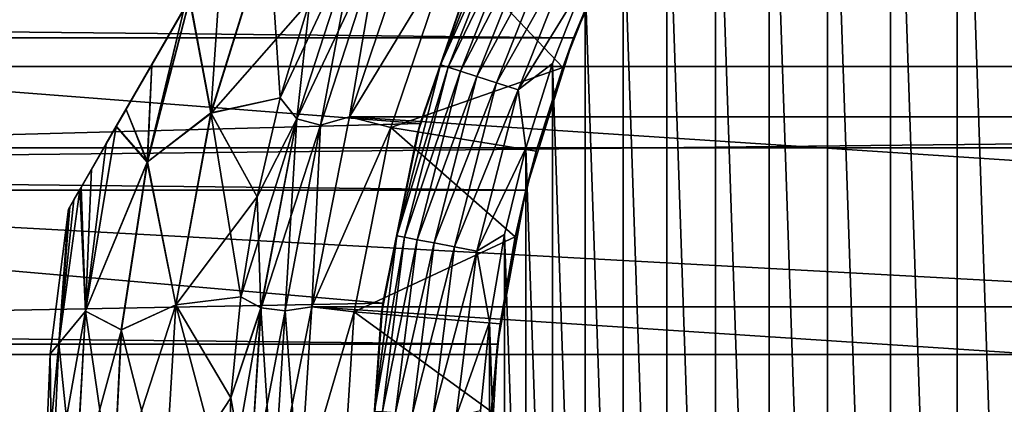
# Model space of a CAD drawing. Header units: millimetres. Extents: x -147 to 182, y -41 to 41.
# Tile 231 of 256: x 60.27 to 69.36, y 0.88 to 4.42. Entities that reach past the tile are written whole.
import ezdxf

# ---------------------------------------------------------------- set-up
doc = ezdxf.new("R2010")
doc.units = ezdxf.units.MM
doc.header["$LTSCALE"] = 51.403556
for name, color, linetype in [('131', 7, 'CONTINUOUS'), ('145', 7, 'CONTINUOUS'), ('2', 7, 'CONTINUOUS'), ('3', 7, 'CONTINUOUS'), ('325', 7, 'CONTINUOUS'), ('326', 7, 'CONTINUOUS'), ('327', 7, 'CONTINUOUS'), ('350', 7, 'CONTINUOUS'), ('356', 7, 'CONTINUOUS'), ('52', 7, 'CONTINUOUS'), ('53', 7, 'CONTINUOUS'), ('59', 7, 'CONTINUOUS'), ('60', 7, 'CONTINUOUS'), ('61', 7, 'CONTINUOUS'), ('62', 7, 'CONTINUOUS'), ('64', 7, 'CONTINUOUS'), ('69', 7, 'CONTINUOUS'), ('71', 7, 'CONTINUOUS')]:
    doc.layers.add(name, color=color, linetype=linetype)

msp = doc.modelspace()

# ---------------------------------------------------------------- linework, layer by layer
at = {"layer": '131', "color": 7, "linetype": 'CONTINUOUS'}
for points in [[(60.7257, 2.6782, -46.5), (60.5565, 1.3438, -46.5), (60.7257, 2.6782, -36.5), (60.7257, 2.6782, -46.5)], [(60.5565, 1.3438, -46.5), (60.5565, 1.3438, -36.5), (60.7257, 2.6782, -36.5), (60.5565, 1.3438, -46.5)], [(60.5, 0, -46.5), (60.5, 0, -36.5), (60.5565, 1.3438, -36.5), (60.5, 0, -46.5)], [(60.5565, 1.3438, -46.5), (60.5, 0, -46.5), (60.5565, 1.3438, -36.5), (60.5565, 1.3438, -46.5)]]:
    msp.add_3dface(points, dxfattribs=at)
at = {"layer": '145', "color": 7, "linetype": 'CONTINUOUS'}
for points in [[(65.3873, 4.2564, -22.6027), (66.0131, 5.6246, -22.3017), (65.5852, 4.7411, -26.5), (65.3873, 4.2564, -22.6027)], [(65.3873, 4.2564, -22.6027), (65.5852, 4.7411, -26.5), (65.2871, 3.985, -26.5), (65.3873, 4.2564, -22.6027)], [(64.9469, 2.8524, -22.8224), (65.3873, 4.2564, -22.6027), (65.0413, 3.2107, -26.5), (64.9469, 2.8524, -22.8224)], [(65.3873, 4.2564, -22.6027), (65.2871, 3.985, -26.5), (65.0413, 3.2107, -26.5), (65.3873, 4.2564, -22.6027)], [(64.9469, 2.8524, -22.8224), (65.0413, 3.2107, -26.5), (64.8489, 2.4211, -26.5), (64.9469, 2.8524, -22.8224)], [(64.6864, 1.4315, -22.9554), (64.9469, 2.8524, -22.8224), (64.7108, 1.6204, -26.5), (64.6864, 1.4315, -22.9554)], [(64.9469, 2.8524, -22.8224), (64.8489, 2.4211, -26.5), (64.7108, 1.6204, -26.5), (64.9469, 2.8524, -22.8224)], [(64.6864, 1.4315, -22.9554), (64.7108, 1.6204, -26.5), (64.6277, 0.8121, -26.5), (64.6864, 1.4315, -22.9554)], [(64.6, 0, -23), (64.6864, 1.4315, -22.9554), (64.6, 0, -26.5), (64.6, 0, -23)], [(64.6864, 1.4315, -22.9554), (64.6277, 0.8121, -26.5), (64.6, 0, -26.5), (64.6864, 1.4315, -22.9554)]]:
    msp.add_3dface(points, dxfattribs=at)
at = {"layer": '2', "color": 7, "linetype": 'CONTINUOUS'}
for points in [[(-112.7, 6.5965, 22.0338), (-112.7, 3.9939, 22.6506), (136.7, 6.5965, 22.0338), (-112.7, 6.5965, 22.0338)], [(136.7, 6.5965, 22.0338), (-112.7, 3.9939, 22.6506), (136.7, 3.9939, 22.6506), (136.7, 6.5965, 22.0338)], [(-112.7, 3.9939, 22.6506), (-112.7, 1.3373, 22.9611), (136.7, 3.9939, 22.6506), (-112.7, 3.9939, 22.6506)], [(136.7, 3.9939, 22.6506), (-112.7, 1.3373, 22.9611), (136.7, 1.3373, 22.9611), (136.7, 3.9939, 22.6506)], [(-112.7, 1.3373, 22.9611), (-112.7, -1.3373, 22.9611), (136.7, 1.3373, 22.9611), (-112.7, 1.3373, 22.9611)], [(136.7, 1.3373, 22.9611), (-112.7, -1.3373, 22.9611), (136.7, -1.3373, 22.9611), (136.7, 1.3373, 22.9611)]]:
    msp.add_3dface(points, dxfattribs=at)
at = {"layer": '3', "color": 7, "linetype": 'CONTINUOUS'}
for points in [[(66.0131, 5.6246, -22.3017), (65.3873, 4.2564, -22.6027), (-66.0123, 5.623, -22.3021), (66.0131, 5.6246, -22.3017)], [(-66.0123, 5.623, -22.3021), (65.3873, 4.2564, -22.6027), (-65.3866, 4.2546, -22.6031), (-66.0123, 5.623, -22.3021)], [(65.3873, 4.2564, -22.6027), (64.9469, 2.8524, -22.8224), (-65.3866, 4.2546, -22.6031), (65.3873, 4.2564, -22.6027)], [(-65.3866, 4.2546, -22.6031), (64.9469, 2.8524, -22.8224), (-64.9464, 2.8504, -22.8227), (-65.3866, 4.2546, -22.6031)], [(64.9469, 2.8524, -22.8224), (64.6864, 1.4315, -22.9554), (-64.9464, 2.8504, -22.8227), (64.9469, 2.8524, -22.8224)], [(-64.9464, 2.8504, -22.8227), (64.6864, 1.4315, -22.9554), (-64.6861, 1.429, -22.9556), (-64.9464, 2.8504, -22.8227)], [(64.6864, 1.4315, -22.9554), (64.6, 0, -23), (-64.6861, 1.429, -22.9556), (64.6864, 1.4315, -22.9554)], [(-64.6861, 1.429, -22.9556), (64.6, 0, -23), (-64.6, 0, -23), (-64.6861, 1.429, -22.9556)]]:
    msp.add_3dface(points, dxfattribs=at)
at = {"layer": '325', "color": 7, "linetype": 'CONTINUOUS'}
for points in [[(68.9297, 9.3108, -51.1), (69.5829, -9.8058, -51.1), (69.5829, 9.8058, -51.1), (68.9297, 9.3108, -51.1)], [(68.3118, 8.7723, -51.1), (68.9297, -9.3108, -51.1), (68.9297, 9.3108, -51.1), (68.3118, 8.7723, -51.1)], [(68.9297, -9.3108, -51.1), (69.5829, -9.8058, -51.1), (68.9297, 9.3108, -51.1), (68.9297, -9.3108, -51.1)], [(67.732, 8.1928, -51.1), (68.3117, -8.7723, -51.1), (68.3118, 8.7723, -51.1), (67.732, 8.1928, -51.1)], [(68.3117, -8.7723, -51.1), (68.9297, -9.3108, -51.1), (68.3118, 8.7723, -51.1), (68.3117, -8.7723, -51.1)], [(67.1932, 7.5752, -51.1), (67.732, -8.1928, -51.1), (67.732, 8.1928, -51.1), (67.1932, 7.5752, -51.1)], [(67.732, -8.1928, -51.1), (68.3117, -8.7723, -51.1), (67.732, 8.1928, -51.1), (67.732, -8.1928, -51.1)], [(66.6978, 6.9222, -51.1), (67.1932, -7.5752, -51.1), (67.1932, 7.5752, -51.1), (66.6978, 6.9222, -51.1)], [(67.1932, -7.5752, -51.1), (67.732, -8.1928, -51.1), (67.1932, 7.5752, -51.1), (67.1932, -7.5752, -51.1)], [(66.2481, 6.2369, -51.1), (66.6978, -6.9222, -51.1), (66.6978, 6.9222, -51.1), (66.2481, 6.2369, -51.1)], [(66.6978, -6.9222, -51.1), (67.1932, -7.5752, -51.1), (66.6978, 6.9222, -51.1), (66.6978, -6.9222, -51.1)], [(65.8463, 5.5225, -51.1), (66.2481, -6.2368, -51.1), (66.2481, 6.2369, -51.1), (65.8463, 5.5225, -51.1)], [(66.2481, -6.2368, -51.1), (66.6978, -6.9222, -51.1), (66.2481, 6.2369, -51.1), (66.2481, -6.2368, -51.1)], [(65.4941, 4.7823, -51.1), (65.8463, -5.5225, -51.1), (65.8463, 5.5225, -51.1), (65.4941, 4.7823, -51.1)], [(65.8463, -5.5225, -51.1), (66.2481, -6.2368, -51.1), (65.8463, 5.5225, -51.1), (65.8463, -5.5225, -51.1)], [(65.1933, 4.0198, -51.1), (65.4941, -4.7823, -51.1), (65.4941, 4.7823, -51.1), (65.1933, 4.0198, -51.1)], [(65.4941, -4.7823, -51.1), (65.8463, -5.5225, -51.1), (65.4941, 4.7823, -51.1), (65.4941, -4.7823, -51.1)], [(64.9453, 3.2386, -51.1), (65.1933, -4.0198, -51.1), (65.1933, 4.0198, -51.1), (64.9453, 3.2386, -51.1)], [(65.1933, -4.0198, -51.1), (65.4941, -4.7823, -51.1), (65.1933, 4.0198, -51.1), (65.1933, -4.0198, -51.1)], [(64.7512, 2.4423, -51.1), (64.9453, -3.2386, -51.1), (64.9453, 3.2386, -51.1), (64.7512, 2.4423, -51.1)], [(64.9453, -3.2386, -51.1), (65.1933, -4.0198, -51.1), (64.9453, 3.2386, -51.1), (64.9453, -3.2386, -51.1)], [(64.6118, 1.6345, -51.1), (64.7512, -2.4423, -51.1), (64.7512, 2.4423, -51.1), (64.6118, 1.6345, -51.1)], [(64.7512, -2.4423, -51.1), (64.9453, -3.2386, -51.1), (64.7512, 2.4423, -51.1), (64.7512, -2.4423, -51.1)], [(64.528, 0.8192, -51.1), (64.6118, -1.6345, -51.1), (64.6118, 1.6345, -51.1), (64.528, 0.8192, -51.1)], [(64.6118, -1.6345, -51.1), (64.7512, -2.4423, -51.1), (64.6118, 1.6345, -51.1), (64.6118, -1.6345, -51.1)]]:
    msp.add_3dface(points, dxfattribs=at)
at = {"layer": '326', "color": 7, "linetype": 'CONTINUOUS'}
for points in [[(47.2014, 6.449, -81.1), (106.3241, 3.2436, -81.1), (46.6759, 3.2436, -81.1), (47.2014, 6.449, -81.1)], [(105.7986, 6.449, -81.1), (106.3241, 3.2436, -81.1), (47.2014, 6.449, -81.1), (105.7986, 6.449, -81.1)], [(106.5, 0, -81.1), (46.5, 0, -81.1), (46.6759, 3.2436, -81.1), (106.5, 0, -81.1)], [(106.3241, 3.2436, -81.1), (106.5, 0, -81.1), (46.6759, 3.2436, -81.1), (106.3241, 3.2436, -81.1)]]:
    msp.add_3dface(points, dxfattribs=at)
at = {"layer": '327', "color": 7, "linetype": 'CONTINUOUS'}
for points in [[(64.7599, 5.5245, -51.8775), (64.4896, 4.9749, -52.1), (64.1601, 4.0095, -51.8775), (64.7599, 5.5245, -51.8775)], [(64.7599, 5.5245, -51.8775), (64.1601, 4.0095, -51.8775), (64.8269, 5.4929, -51.6659), (64.7599, 5.5245, -51.8775)], [(64.8269, 5.4929, -51.6659), (64.1601, 4.0095, -51.8775), (64.2305, 3.9866, -51.6659), (64.8269, 5.4929, -51.6659)], [(64.8269, 5.4929, -51.6659), (64.2305, 3.9866, -51.6659), (64.9349, 5.4421, -51.4762), (64.8269, 5.4929, -51.6659)], [(64.9349, 5.4421, -51.4762), (64.2305, 3.9866, -51.6659), (64.344, 3.9497, -51.4762), (64.9349, 5.4421, -51.4762)], [(64.9349, 5.4421, -51.4762), (64.344, 3.9497, -51.4762), (65.0784, 5.3746, -51.3177), (64.9349, 5.4421, -51.4762)], [(65.0784, 5.3746, -51.3177), (64.344, 3.9497, -51.4762), (64.4948, 3.9007, -51.3177), (65.0784, 5.3746, -51.3177)], [(65.0784, 5.3746, -51.3177), (64.4948, 3.9007, -51.3177), (65.2502, 5.2937, -51.1986), (65.0784, 5.3746, -51.3177)], [(65.2502, 5.2937, -51.1986), (64.4948, 3.9007, -51.3177), (64.6754, 3.842, -51.1986), (65.2502, 5.2937, -51.1986)], [(65.2502, 5.2937, -51.1986), (64.6754, 3.842, -51.1986), (65.4417, 5.2036, -51.1248), (65.2502, 5.2937, -51.1986)], [(65.4417, 5.2036, -51.1248), (64.6754, 3.842, -51.1986), (64.8767, 3.7766, -51.1248), (65.4417, 5.2036, -51.1248)], [(65.4941, 4.7823, -51.1), (65.4417, 5.2036, -51.1248), (64.8767, 3.7766, -51.1248), (65.4941, 4.7823, -51.1)], [(64.4896, 4.9749, -52.1), (63.943, 3.3646, -52.1), (64.1601, 4.0095, -51.8775), (64.4896, 4.9749, -52.1)], [(65.1933, 4.0198, -51.1), (65.4941, 4.7823, -51.1), (64.8767, 3.7766, -51.1248), (65.1933, 4.0198, -51.1)], [(64.1601, 4.0095, -51.8775), (63.943, 3.3646, -52.1), (63.7549, 2.4313, -51.8775), (64.1601, 4.0095, -51.8775)], [(64.1601, 4.0095, -51.8775), (63.7549, 2.4313, -51.8775), (64.2305, 3.9866, -51.6659), (64.1601, 4.0095, -51.8775)], [(64.9453, 3.2386, -51.1), (65.1933, 4.0198, -51.1), (64.8767, 3.7766, -51.1248), (64.9453, 3.2386, -51.1)], [(64.2305, 3.9866, -51.6659), (63.7549, 2.4313, -51.8775), (63.8276, 2.4174, -51.6659), (64.2305, 3.9866, -51.6659)], [(64.2305, 3.9866, -51.6659), (63.8276, 2.4174, -51.6659), (64.344, 3.9497, -51.4762), (64.2305, 3.9866, -51.6659)], [(64.344, 3.9497, -51.4762), (63.8276, 2.4174, -51.6659), (63.9448, 2.395, -51.4762), (64.344, 3.9497, -51.4762)], [(64.344, 3.9497, -51.4762), (63.9448, 2.395, -51.4762), (64.4948, 3.9007, -51.3177), (64.344, 3.9497, -51.4762)], [(64.4948, 3.9007, -51.3177), (63.9448, 2.395, -51.4762), (64.1006, 2.3653, -51.3177), (64.4948, 3.9007, -51.3177)], [(64.4948, 3.9007, -51.3177), (64.1006, 2.3653, -51.3177), (64.6754, 3.842, -51.1986), (64.4948, 3.9007, -51.3177)], [(64.6754, 3.842, -51.1986), (64.1006, 2.3653, -51.3177), (64.2871, 2.3297, -51.1986), (64.6754, 3.842, -51.1986)], [(64.6754, 3.842, -51.1986), (64.2871, 2.3297, -51.1986), (64.8767, 3.7766, -51.1248), (64.6754, 3.842, -51.1986)], [(64.8767, 3.7766, -51.1248), (64.2871, 2.3297, -51.1986), (64.495, 2.2901, -51.1248), (64.8767, 3.7766, -51.1248)], [(64.9453, 3.2386, -51.1), (64.8767, 3.7766, -51.1248), (64.495, 2.2901, -51.1248), (64.9453, 3.2386, -51.1)], [(63.943, 3.3646, -52.1), (63.6112, 1.6968, -52.1), (63.7549, 2.4313, -51.8775), (63.943, 3.3646, -52.1)], [(64.7512, 2.4423, -51.1), (64.9453, 3.2386, -51.1), (64.495, 2.2901, -51.1248), (64.7512, 2.4423, -51.1)], [(63.7549, 2.4313, -51.8775), (63.6112, 1.6968, -52.1), (63.5507, 0.8147, -51.8775), (63.7549, 2.4313, -51.8775)], [(63.7549, 2.4313, -51.8775), (63.5507, 0.8147, -51.8775), (63.8276, 2.4174, -51.6659), (63.7549, 2.4313, -51.8775)], [(63.8276, 2.4174, -51.6659), (63.5507, 0.8147, -51.8775), (63.6246, 0.8101, -51.6659), (63.8276, 2.4174, -51.6659)], [(63.8276, 2.4174, -51.6659), (63.6246, 0.8101, -51.6659), (63.9448, 2.395, -51.4762), (63.8276, 2.4174, -51.6659)], [(63.9448, 2.395, -51.4762), (63.6246, 0.8101, -51.6659), (63.7437, 0.8026, -51.4762), (63.9448, 2.395, -51.4762)], [(63.9448, 2.395, -51.4762), (63.7437, 0.8026, -51.4762), (64.1006, 2.3653, -51.3177), (63.9448, 2.395, -51.4762)], [(64.1006, 2.3653, -51.3177), (63.7437, 0.8026, -51.4762), (63.9019, 0.7926, -51.3177), (64.1006, 2.3653, -51.3177)], [(64.1006, 2.3653, -51.3177), (63.9019, 0.7926, -51.3177), (64.2871, 2.3297, -51.1986), (64.1006, 2.3653, -51.3177)], [(64.6118, 1.6345, -51.1), (64.7512, 2.4423, -51.1), (64.495, 2.2901, -51.1248), (64.6118, 1.6345, -51.1)], [(64.2871, 2.3297, -51.1986), (63.9019, 0.7926, -51.3177), (64.0915, 0.7807, -51.1986), (64.2871, 2.3297, -51.1986)], [(64.2871, 2.3297, -51.1986), (64.0915, 0.7807, -51.1986), (64.495, 2.2901, -51.1248), (64.2871, 2.3297, -51.1986)], [(64.495, 2.2901, -51.1248), (64.0915, 0.7807, -51.1986), (64.3027, 0.7674, -51.1248), (64.495, 2.2901, -51.1248)], [(64.6118, 1.6345, -51.1), (64.495, 2.2901, -51.1248), (64.3027, 0.7674, -51.1248), (64.6118, 1.6345, -51.1)], [(63.6112, 1.6968, -52.1), (63.5, 0, -52.1), (63.5507, 0.8147, -51.8775), (63.6112, 1.6968, -52.1)], [(64.528, 0.8192, -51.1), (64.6118, 1.6345, -51.1), (64.3027, 0.7674, -51.1248), (64.528, 0.8192, -51.1)]]:
    msp.add_3dface(points, dxfattribs=at)
at = {"layer": '350', "color": 7, "linetype": 'CONTINUOUS'}
for points in [[(64.5261, 5.0622, -70.1), (49.3865, 4.5942, -70.1), (63.9706, 3.4662, -70.1), (64.5261, 5.0622, -70.1)], [(49.3865, 4.5942, -70.1), (49.1716, 3.0672, -70.1), (63.9706, 3.4662, -70.1), (49.3865, 4.5942, -70.1)], [(63.9706, 3.4662, -70.1), (49.1716, 3.0672, -70.1), (63.6268, 1.8116, -70.1), (63.9706, 3.4662, -70.1)], [(49.1716, 3.0672, -70.1), (49.0428, 1.5336, -70.1), (63.6268, 1.8116, -70.1), (49.1716, 3.0672, -70.1)], [(63.6268, 1.8116, -70.1), (49.0428, 1.5336, -70.1), (63.5006, 0.1263, -70.1), (63.6268, 1.8116, -70.1)], [(49.0428, 1.5336, -70.1), (49, 0, -70.1), (63.5006, 0.1263, -70.1), (49.0428, 1.5336, -70.1)]]:
    msp.add_3dface(points, dxfattribs=at)
at = {"layer": '356', "color": 7, "linetype": 'CONTINUOUS'}
for points in [[(64.4896, 4.9749, -52.1), (64.5261, 5.0622, -70.1), (63.9706, 3.4662, -70.1), (64.4896, 4.9749, -52.1)], [(63.943, 3.3646, -52.1), (64.4896, 4.9749, -52.1), (63.9706, 3.4662, -70.1), (63.943, 3.3646, -52.1)], [(63.943, 3.3646, -52.1), (63.9706, 3.4662, -70.1), (63.6268, 1.8116, -70.1), (63.943, 3.3646, -52.1)], [(63.6112, 1.6968, -52.1), (63.943, 3.3646, -52.1), (63.6268, 1.8116, -70.1), (63.6112, 1.6968, -52.1)], [(63.6112, 1.6968, -52.1), (63.6268, 1.8116, -70.1), (63.5006, 0.1263, -70.1), (63.6112, 1.6968, -52.1)], [(63.5, 0, -52.1), (63.6112, 1.6968, -52.1), (63.5006, 0.1263, -70.1), (63.5, 0, -52.1)]]:
    msp.add_3dface(points, dxfattribs=at)
at = {"layer": '52', "color": 7, "linetype": 'CONTINUOUS'}
for points in [[(63.8916, 5.2187, -50.5), (89.6817, 3.5282, -50.5), (63.3183, 3.5282, -50.5), (63.8916, 5.2187, -50.5)], [(89.1084, 5.2187, -50.5), (89.6817, 3.5282, -50.5), (63.8916, 5.2187, -50.5), (89.1084, 5.2187, -50.5)], [(63.3183, 3.5282, -50.5), (90.0296, 1.7767, -50.5), (62.9704, 1.7767, -50.5), (63.3183, 3.5282, -50.5)], [(89.6817, 3.5282, -50.5), (90.0296, 1.7767, -50.5), (63.3183, 3.5282, -50.5), (89.6817, 3.5282, -50.5)], [(90.1458, 0, -50.5), (62.8542, 0, -50.5), (62.9704, 1.7767, -50.5), (90.1458, 0, -50.5)], [(90.0296, 1.7767, -50.5), (90.1458, 0, -50.5), (62.9704, 1.7767, -50.5), (90.0296, 1.7767, -50.5)]]:
    msp.add_3dface(points, dxfattribs=at)
at = {"layer": '53', "color": 7, "linetype": 'CONTINUOUS'}
for points in [[(63.8916, 5.2187, -32.5), (63.3183, 3.5282, -32.5), (64.2586, 5.0706, -32.5), (63.8916, 5.2187, -32.5)], [(64.2586, 5.0706, -32.5), (63.3183, 3.5282, -32.5), (63.7015, 3.4293, -32.5), (64.2586, 5.0706, -32.5)], [(63.3183, 3.5282, -32.5), (62.9704, 1.7767, -32.5), (63.7015, 3.4293, -32.5), (63.3183, 3.5282, -32.5)], [(63.7015, 3.4293, -32.5), (62.9704, 1.7767, -32.5), (63.3634, 1.7295, -32.5), (63.7015, 3.4293, -32.5)], [(62.9704, 1.7767, -32.5), (62.8542, 0, -32.5), (63.3634, 1.7295, -32.5), (62.9704, 1.7767, -32.5)], [(62.8542, 0, -32.5), (63.25, 0, -32.5), (63.3634, 1.7295, -32.5), (62.8542, 0, -32.5)]]:
    msp.add_3dface(points, dxfattribs=at)
at = {"layer": '59', "color": 7, "linetype": 'CONTINUOUS'}
for points in [[(62.04, 3.5641, -49.6379), (62.1457, 5.1377, -49.1403), (62.5751, 5.281, -49.6379), (62.04, 3.5641, -49.6379)], [(62.04, 3.5641, -49.6379), (62.5751, 5.281, -49.6379), (62.6803, 3.703, -50.25), (62.04, 3.5641, -49.6379)], [(62.6803, 3.703, -50.25), (62.5751, 5.281, -49.6379), (62.9521, 4.5989, -50.25), (62.6803, 3.703, -50.25)], [(61.8436, 4.6144, -48.9375), (62.1457, 5.1377, -49.1403), (62.04, 3.5641, -49.6379), (61.8436, 4.6144, -48.9375)], [(61.8436, 4.6144, -48.9375), (61.4509, 3.1092, -48.9351), (61.789, 4.5198, -48.8939), (61.8436, 4.6144, -48.9375)], [(61.4509, 3.1092, -48.9351), (61.8436, 4.6144, -48.9375), (62.04, 3.5641, -49.6379), (61.4509, 3.1092, -48.9351)], [(61.789, 4.5198, -48.8939), (61.4509, 3.1092, -48.9351), (61.4929, 4.0069, -48.6103), (61.789, 4.5198, -48.8939)], [(61.4509, 3.1092, -48.9351), (61.2562, 3.597, -48.3061), (61.4929, 4.0069, -48.6103), (61.4509, 3.1092, -48.9351)], [(62.4677, 2.7912, -50.25), (62.04, 3.5641, -49.6379), (62.6803, 3.703, -50.25), (62.4677, 2.7912, -50.25)], [(61.165, 3.439, -48.1615), (61.2562, 3.597, -48.3061), (61.4509, 3.1092, -48.9351), (61.165, 3.439, -48.1615)], [(61.7159, 1.7951, -49.6379), (61.4509, 3.1092, -48.9351), (62.04, 3.5641, -49.6379), (61.7159, 1.7951, -49.6379)], [(61.7159, 1.7951, -49.6379), (62.04, 3.5641, -49.6379), (62.3152, 1.8675, -50.25), (61.7159, 1.7951, -49.6379)], [(62.3152, 1.8675, -50.25), (62.04, 3.5641, -49.6379), (62.4677, 2.7912, -50.25), (62.3152, 1.8675, -50.25)], [(61.165, 3.439, -48.1615), (60.8806, 1.7363, -48.1622), (61.0741, 3.2815, -47.9955), (61.165, 3.439, -48.1615)], [(60.8806, 1.7363, -48.1622), (61.165, 3.439, -48.1615), (61.4509, 3.1092, -48.9351), (60.8806, 1.7363, -48.1622)], [(61.0741, 3.2815, -47.9955), (60.8806, 1.7363, -48.1622), (60.9383, 3.0464, -47.687), (61.0741, 3.2815, -47.9955)], [(61.2127, 1.5627, -48.9351), (60.8806, 1.7363, -48.1622), (61.4509, 3.1092, -48.9351), (61.2127, 1.5627, -48.9351)], [(61.2127, 1.5627, -48.9351), (61.4509, 3.1092, -48.9351), (61.7159, 1.7951, -49.6379), (61.2127, 1.5627, -48.9351)], [(60.8806, 1.7363, -48.1622), (60.8409, 2.8776, -47.3835), (60.9383, 3.0464, -47.687), (60.8806, 1.7363, -48.1622)], [(60.8298, 2.8584, -47.3411), (60.6363, 1.4368, -47.3415), (60.7755, 2.7644, -47.0851), (60.8298, 2.8584, -47.3411)], [(60.6363, 1.4368, -47.3415), (60.8298, 2.8584, -47.3411), (60.8806, 1.7363, -48.1622), (60.6363, 1.4368, -47.3415)], [(60.8298, 2.8584, -47.3411), (60.8409, 2.8776, -47.3835), (60.8806, 1.7363, -48.1622), (60.8298, 2.8584, -47.3411)], [(60.7755, 2.7644, -47.0851), (60.6363, 1.4368, -47.3415), (60.738, 2.6994, -46.7916), (60.7755, 2.7644, -47.0851)], [(60.5565, 1.3438, -46.5), (60.7257, 2.6782, -46.5), (60.6363, 1.4368, -47.3415), (60.5565, 1.3438, -46.5)], [(60.6363, 1.4368, -47.3415), (60.7257, 2.6782, -46.5), (60.738, 2.6994, -46.7916), (60.6363, 1.4368, -47.3415)], [(62.2234, 0.9357, -50.25), (61.7159, 1.7951, -49.6379), (62.3152, 1.8675, -50.25), (62.2234, 0.9357, -50.25)], [(60.7844, 0, -48.1622), (60.6363, 1.4368, -47.3415), (60.8806, 1.7363, -48.1622), (60.7844, 0, -48.1622)], [(61.133, 0, -48.9351), (60.7844, 0, -48.1622), (60.8806, 1.7363, -48.1622), (61.133, 0, -48.9351)], [(61.133, 0, -48.9351), (60.8806, 1.7363, -48.1622), (61.2127, 1.5627, -48.9351), (61.133, 0, -48.9351)], [(61.6073, 0, -49.6379), (61.2127, 1.5627, -48.9351), (61.7159, 1.7951, -49.6379), (61.6073, 0, -49.6379)], [(62.1928, 0, -50.25), (61.6073, 0, -49.6379), (61.7159, 1.7951, -49.6379), (62.1928, 0, -50.25)], [(62.1928, 0, -50.25), (61.7159, 1.7951, -49.6379), (62.2234, 0.9357, -50.25), (62.1928, 0, -50.25)], [(61.6073, 0, -49.6379), (61.133, 0, -48.9351), (61.2127, 1.5627, -48.9351), (61.6073, 0, -49.6379)], [(60.5713, 0, -47.3415), (60.5565, 1.3438, -46.5), (60.6363, 1.4368, -47.3415), (60.5713, 0, -47.3415)], [(60.7844, 0, -48.1622), (60.5713, 0, -47.3415), (60.6363, 1.4368, -47.3415), (60.7844, 0, -48.1622)], [(60.5713, 0, -47.3415), (60.5, 0, -46.5), (60.5565, 1.3438, -46.5), (60.5713, 0, -47.3415)]]:
    msp.add_3dface(points, dxfattribs=at)
at = {"layer": '60', "color": 7, "linetype": 'CONTINUOUS'}
for points in [[(62.8339, 3.5089, -50.386), (62.9521, 4.5989, -50.25), (63.3814, 5.194, -50.386), (62.8339, 3.5089, -50.386)], [(62.8339, 3.5089, -50.386), (63.3814, 5.194, -50.386), (63.0519, 3.4529, -50.4711), (62.8339, 3.5089, -50.386)], [(63.0519, 3.4529, -50.4711), (63.3814, 5.194, -50.386), (63.5907, 5.1112, -50.4711), (63.0519, 3.4529, -50.4711)], [(63.8916, 5.2187, -50.5), (63.3183, 3.5282, -50.5), (63.5907, 5.1112, -50.4711), (63.8916, 5.2187, -50.5)], [(63.3183, 3.5282, -50.5), (63.0519, 3.4529, -50.4711), (63.5907, 5.1112, -50.4711), (63.3183, 3.5282, -50.5)], [(62.6803, 3.703, -50.25), (62.9521, 4.5989, -50.25), (62.8339, 3.5089, -50.386), (62.6803, 3.703, -50.25)], [(62.4677, 2.7912, -50.25), (62.6803, 3.703, -50.25), (62.8339, 3.5089, -50.386), (62.4677, 2.7912, -50.25)], [(62.5019, 1.7684, -50.386), (62.4677, 2.7912, -50.25), (62.8339, 3.5089, -50.386), (62.5019, 1.7684, -50.386)], [(62.5019, 1.7684, -50.386), (62.8339, 3.5089, -50.386), (62.7251, 1.7402, -50.4711), (62.5019, 1.7684, -50.386)], [(62.7251, 1.7402, -50.4711), (62.8339, 3.5089, -50.386), (63.0519, 3.4529, -50.4711), (62.7251, 1.7402, -50.4711)], [(63.3183, 3.5282, -50.5), (62.9704, 1.7767, -50.5), (63.0519, 3.4529, -50.4711), (63.3183, 3.5282, -50.5)], [(62.9704, 1.7767, -50.5), (62.7251, 1.7402, -50.4711), (63.0519, 3.4529, -50.4711), (62.9704, 1.7767, -50.5)], [(62.3152, 1.8675, -50.25), (62.4677, 2.7912, -50.25), (62.5019, 1.7684, -50.386), (62.3152, 1.8675, -50.25)], [(62.2234, 0.9357, -50.25), (62.3152, 1.8675, -50.25), (62.5019, 1.7684, -50.386), (62.2234, 0.9357, -50.25)], [(62.3906, 0, -50.386), (62.2234, 0.9357, -50.25), (62.5019, 1.7684, -50.386), (62.3906, 0, -50.386)], [(62.6157, 0, -50.4711), (62.3906, 0, -50.386), (62.5019, 1.7684, -50.386), (62.6157, 0, -50.4711)], [(62.6157, 0, -50.4711), (62.5019, 1.7684, -50.386), (62.7251, 1.7402, -50.4711), (62.6157, 0, -50.4711)], [(62.8542, 0, -50.5), (62.6157, 0, -50.4711), (62.7251, 1.7402, -50.4711), (62.8542, 0, -50.5)], [(62.9704, 1.7767, -50.5), (62.8542, 0, -50.5), (62.7251, 1.7402, -50.4711), (62.9704, 1.7767, -50.5)], [(62.3906, 0, -50.386), (62.1928, 0, -50.25), (62.2234, 0.9357, -50.25), (62.3906, 0, -50.386)]]:
    msp.add_3dface(points, dxfattribs=at)
at = {"layer": '61', "color": 7, "linetype": 'CONTINUOUS'}
for points in [[(62.8341, 3.5088, -32.6138), (63.3816, 5.1939, -32.6138), (62.6803, 3.703, -32.75), (62.8341, 3.5088, -32.6138)], [(62.6803, 3.703, -32.75), (63.3816, 5.1939, -32.6138), (62.9521, 4.5989, -32.75), (62.6803, 3.703, -32.75)], [(62.8341, 3.5088, -32.6138), (63.5909, 5.1111, -32.5288), (63.3816, 5.1939, -32.6138), (62.8341, 3.5088, -32.6138)], [(63.3183, 3.5282, -32.5), (63.8916, 5.2187, -32.5), (63.5909, 5.1111, -32.5288), (63.3183, 3.5282, -32.5)], [(63.0521, 3.4528, -32.5288), (63.5909, 5.1111, -32.5288), (62.8341, 3.5088, -32.6138), (63.0521, 3.4528, -32.5288)], [(63.0521, 3.4528, -32.5288), (63.3183, 3.5282, -32.5), (63.5909, 5.1111, -32.5288), (63.0521, 3.4528, -32.5288)], [(62.4677, 2.7912, -32.75), (62.8341, 3.5088, -32.6138), (62.6803, 3.703, -32.75), (62.4677, 2.7912, -32.75)], [(62.5021, 1.7683, -32.6138), (62.8341, 3.5088, -32.6138), (62.3152, 1.8675, -32.75), (62.5021, 1.7683, -32.6138)], [(62.3152, 1.8675, -32.75), (62.8341, 3.5088, -32.6138), (62.4677, 2.7912, -32.75), (62.3152, 1.8675, -32.75)], [(62.5021, 1.7683, -32.6138), (63.0521, 3.4528, -32.5288), (62.8341, 3.5088, -32.6138), (62.5021, 1.7683, -32.6138)], [(62.9704, 1.7767, -32.5), (63.3183, 3.5282, -32.5), (63.0521, 3.4528, -32.5288), (62.9704, 1.7767, -32.5)], [(62.7254, 1.7401, -32.5288), (63.0521, 3.4528, -32.5288), (62.5021, 1.7683, -32.6138), (62.7254, 1.7401, -32.5288)], [(62.7254, 1.7401, -32.5288), (62.9704, 1.7767, -32.5), (63.0521, 3.4528, -32.5288), (62.7254, 1.7401, -32.5288)], [(62.2234, 0.9357, -32.75), (62.5021, 1.7683, -32.6138), (62.3152, 1.8675, -32.75), (62.2234, 0.9357, -32.75)], [(62.1928, 0, -32.75), (62.3909, 0, -32.6138), (62.5021, 1.7683, -32.6138), (62.1928, 0, -32.75)], [(62.1928, 0, -32.75), (62.5021, 1.7683, -32.6138), (62.2234, 0.9357, -32.75), (62.1928, 0, -32.75)], [(62.3909, 0, -32.6138), (62.7254, 1.7401, -32.5288), (62.5021, 1.7683, -32.6138), (62.3909, 0, -32.6138)], [(62.3909, 0, -32.6138), (62.6159, 0, -32.5288), (62.7254, 1.7401, -32.5288), (62.3909, 0, -32.6138)], [(62.8542, 0, -32.5), (62.9704, 1.7767, -32.5), (62.6159, 0, -32.5288), (62.8542, 0, -32.5)], [(62.6159, 0, -32.5288), (62.9704, 1.7767, -32.5), (62.7254, 1.7401, -32.5288), (62.6159, 0, -32.5288)]]:
    msp.add_3dface(points, dxfattribs=at)
at = {"layer": '62', "color": 7, "linetype": 'CONTINUOUS'}
for points in [[(62.0416, 3.5637, -33.3601), (62.5765, 5.2805, -33.3601), (61.8466, 4.6196, -34.0602), (62.0416, 3.5637, -33.3601)], [(62.9521, 4.5989, -32.75), (62.5765, 5.2805, -33.3601), (62.0416, 3.5637, -33.3601), (62.9521, 4.5989, -32.75)], [(61.4529, 3.113, -34.0627), (62.0416, 3.5637, -33.3601), (61.8466, 4.6196, -34.0602), (61.4529, 3.113, -34.0627)], [(61.4529, 3.113, -34.0627), (61.8466, 4.6196, -34.0602), (61.789, 4.5198, -34.1061), (61.4529, 3.113, -34.0627)], [(62.6803, 3.703, -32.75), (62.9521, 4.5989, -32.75), (62.0416, 3.5637, -33.3601), (62.6803, 3.703, -32.75)], [(61.4529, 3.113, -34.0627), (61.789, 4.5198, -34.1061), (61.4929, 4.0069, -34.3897), (61.4529, 3.113, -34.0627)], [(61.2562, 3.597, -34.6939), (61.4529, 3.113, -34.0627), (61.4929, 4.0069, -34.3897), (61.2562, 3.597, -34.6939)], [(62.4677, 2.7912, -32.75), (62.6803, 3.703, -32.75), (62.0416, 3.5637, -33.3601), (62.4677, 2.7912, -32.75)], [(61.1664, 3.4415, -34.8361), (61.4529, 3.113, -34.0627), (61.2562, 3.597, -34.6939), (61.1664, 3.4415, -34.8361)], [(61.7174, 1.7949, -33.3601), (62.0416, 3.5637, -33.3601), (61.4529, 3.113, -34.0627), (61.7174, 1.7949, -33.3601)], [(62.4677, 2.7912, -32.75), (62.0416, 3.5637, -33.3601), (61.7174, 1.7949, -33.3601), (62.4677, 2.7912, -32.75)], [(60.8816, 1.7375, -34.8354), (61.4529, 3.113, -34.0627), (61.1664, 3.4415, -34.8361), (60.8816, 1.7375, -34.8354)], [(60.8816, 1.7375, -34.8354), (61.1664, 3.4415, -34.8361), (61.0741, 3.2815, -35.0045), (60.8816, 1.7375, -34.8354)], [(60.8816, 1.7375, -34.8354), (61.0741, 3.2815, -35.0045), (60.9383, 3.0464, -35.313), (60.8816, 1.7375, -34.8354)], [(61.2141, 1.5646, -34.0627), (61.4529, 3.113, -34.0627), (60.8816, 1.7375, -34.8354), (61.2141, 1.5646, -34.0627)], [(61.2141, 1.5646, -34.0627), (61.7174, 1.7949, -33.3601), (61.4529, 3.113, -34.0627), (61.2141, 1.5646, -34.0627)], [(60.8409, 2.8776, -35.6165), (60.8816, 1.7375, -34.8354), (60.9383, 3.0464, -35.313), (60.8409, 2.8776, -35.6165)], [(60.6367, 1.4373, -35.656), (60.8816, 1.7375, -34.8354), (60.8305, 2.8595, -35.6564), (60.6367, 1.4373, -35.656)], [(60.6367, 1.4373, -35.656), (60.8305, 2.8595, -35.6564), (60.7755, 2.7644, -35.9149), (60.6367, 1.4373, -35.656)], [(60.8305, 2.8595, -35.6564), (60.8816, 1.7375, -34.8354), (60.8409, 2.8776, -35.6165), (60.8305, 2.8595, -35.6564)], [(60.6367, 1.4373, -35.656), (60.7755, 2.7644, -35.9149), (60.738, 2.6994, -36.2084), (60.6367, 1.4373, -35.656)], [(62.3152, 1.8675, -32.75), (62.4677, 2.7912, -32.75), (61.7174, 1.7949, -33.3601), (62.3152, 1.8675, -32.75)], [(60.5565, 1.3438, -36.5), (60.6367, 1.4373, -35.656), (60.7257, 2.6782, -36.5), (60.5565, 1.3438, -36.5)], [(60.7257, 2.6782, -36.5), (60.6367, 1.4373, -35.656), (60.738, 2.6994, -36.2084), (60.7257, 2.6782, -36.5)], [(62.2234, 0.9357, -32.75), (62.3152, 1.8675, -32.75), (61.7174, 1.7949, -33.3601), (62.2234, 0.9357, -32.75)], [(60.5717, 0, -35.656), (60.7852, 0, -34.8354), (60.8816, 1.7375, -34.8354), (60.5717, 0, -35.656)], [(60.5717, 0, -35.656), (60.8816, 1.7375, -34.8354), (60.6367, 1.4373, -35.656), (60.5717, 0, -35.656)], [(60.7852, 0, -34.8354), (61.2141, 1.5646, -34.0627), (60.8816, 1.7375, -34.8354), (60.7852, 0, -34.8354)], [(61.1343, 0, -34.0627), (61.6089, 0, -33.3601), (61.7174, 1.7949, -33.3601), (61.1343, 0, -34.0627)], [(61.1343, 0, -34.0627), (61.7174, 1.7949, -33.3601), (61.2141, 1.5646, -34.0627), (61.1343, 0, -34.0627)], [(61.6089, 0, -33.3601), (62.2234, 0.9357, -32.75), (61.7174, 1.7949, -33.3601), (61.6089, 0, -33.3601)], [(60.7852, 0, -34.8354), (61.1343, 0, -34.0627), (61.2141, 1.5646, -34.0627), (60.7852, 0, -34.8354)], [(60.5, 0, -36.5), (60.5717, 0, -35.656), (60.6367, 1.4373, -35.656), (60.5, 0, -36.5)], [(60.5, 0, -36.5), (60.6367, 1.4373, -35.656), (60.5565, 1.3438, -36.5), (60.5, 0, -36.5)], [(61.6089, 0, -33.3601), (62.1928, 0, -32.75), (62.2234, 0.9357, -32.75), (61.6089, 0, -33.3601)]]:
    msp.add_3dface(points, dxfattribs=at)
at = {"layer": '64', "color": 7, "linetype": 'CONTINUOUS'}
for points in [[(60.7257, 2.6782, -46.5), (66.2935, 12.3218, -46.5), (66.2813, 12.3006, -46.7916), (60.7257, 2.6782, -46.5)], [(66.2935, 12.3218, -46.5), (60.7257, 2.6782, -46.5), (60.7257, 2.6782, -36.5), (66.2935, 12.3218, -46.5)], [(66.2935, 12.3218, -36.5), (66.2935, 12.3218, -46.5), (60.7257, 2.6782, -36.5), (66.2935, 12.3218, -36.5)], [(66.2935, 12.3218, -36.5), (60.7257, 2.6782, -36.5), (60.738, 2.6994, -36.2084), (66.2935, 12.3218, -36.5)], [(60.738, 2.6994, -46.7916), (60.7257, 2.6782, -46.5), (66.2813, 12.3006, -46.7916), (60.738, 2.6994, -46.7916)], [(66.2813, 12.3006, -36.2084), (66.2935, 12.3218, -36.5), (60.738, 2.6994, -36.2084), (66.2813, 12.3006, -36.2084)], [(66.2437, 12.2356, -47.0851), (60.738, 2.6994, -46.7916), (66.2813, 12.3006, -46.7916), (66.2437, 12.2356, -47.0851)], [(60.7755, 2.7644, -35.9149), (66.2813, 12.3006, -36.2084), (60.738, 2.6994, -36.2084), (60.7755, 2.7644, -35.9149)], [(66.2437, 12.2356, -35.9149), (66.2813, 12.3006, -36.2084), (60.7755, 2.7644, -35.9149), (66.2437, 12.2356, -35.9149)], [(60.7755, 2.7644, -47.0851), (60.738, 2.6994, -46.7916), (66.2437, 12.2356, -47.0851), (60.7755, 2.7644, -47.0851)], [(66.1894, 12.1416, -47.3411), (60.7755, 2.7644, -47.0851), (66.2437, 12.2356, -47.0851), (66.1894, 12.1416, -47.3411)], [(60.8305, 2.8595, -35.6564), (66.2437, 12.2356, -35.9149), (60.7755, 2.7644, -35.9149), (60.8305, 2.8595, -35.6564)], [(66.1888, 12.1405, -35.6564), (66.2437, 12.2356, -35.9149), (60.8305, 2.8595, -35.6564), (66.1888, 12.1405, -35.6564)], [(60.8298, 2.8584, -47.3411), (60.7755, 2.7644, -47.0851), (66.1894, 12.1416, -47.3411), (60.8298, 2.8584, -47.3411)], [(60.8298, 2.8584, -47.3411), (66.1894, 12.1416, -47.3411), (66.1784, 12.1224, -47.3835), (60.8298, 2.8584, -47.3411)], [(60.8409, 2.8776, -47.3835), (60.8298, 2.8584, -47.3411), (66.1784, 12.1224, -47.3835), (60.8409, 2.8776, -47.3835)], [(66.1888, 12.1405, -35.6564), (60.8305, 2.8595, -35.6564), (60.8409, 2.8776, -35.6165), (66.1888, 12.1405, -35.6564)], [(66.1784, 12.1224, -35.6165), (66.1888, 12.1405, -35.6564), (60.8409, 2.8776, -35.6165), (66.1784, 12.1224, -35.6165)], [(60.8409, 2.8776, -47.3835), (66.1784, 12.1224, -47.3835), (66.0809, 11.9536, -47.687), (60.8409, 2.8776, -47.3835)], [(66.1784, 12.1224, -35.6165), (60.8409, 2.8776, -35.6165), (60.9383, 3.0464, -35.313), (66.1784, 12.1224, -35.6165)], [(66.0809, 11.9536, -35.313), (66.1784, 12.1224, -35.6165), (60.9383, 3.0464, -35.313), (66.0809, 11.9536, -35.313)], [(60.9383, 3.0464, -47.687), (60.8409, 2.8776, -47.3835), (66.0809, 11.9536, -47.687), (60.9383, 3.0464, -47.687)], [(65.9452, 11.7185, -47.9955), (60.9383, 3.0464, -47.687), (66.0809, 11.9536, -47.687), (65.9452, 11.7185, -47.9955)], [(61.0741, 3.2815, -35.0045), (66.0809, 11.9536, -35.313), (60.9383, 3.0464, -35.313), (61.0741, 3.2815, -35.0045)], [(65.9452, 11.7185, -35.0045), (66.0809, 11.9536, -35.313), (61.0741, 3.2815, -35.0045), (65.9452, 11.7185, -35.0045)], [(61.0741, 3.2815, -47.9955), (60.9383, 3.0464, -47.687), (65.9452, 11.7185, -47.9955), (61.0741, 3.2815, -47.9955)], [(65.8542, 11.561, -48.1615), (61.0741, 3.2815, -47.9955), (65.9452, 11.7185, -47.9955), (65.8542, 11.561, -48.1615)], [(61.1664, 3.4415, -34.8361), (65.9452, 11.7185, -35.0045), (61.0741, 3.2815, -35.0045), (61.1664, 3.4415, -34.8361)], [(65.8528, 11.5585, -34.8361), (65.9452, 11.7185, -35.0045), (61.1664, 3.4415, -34.8361), (65.8528, 11.5585, -34.8361)], [(61.165, 3.439, -48.1615), (61.0741, 3.2815, -47.9955), (65.8542, 11.561, -48.1615), (61.165, 3.439, -48.1615)], [(61.165, 3.439, -48.1615), (65.8542, 11.561, -48.1615), (65.763, 11.403, -48.3061), (61.165, 3.439, -48.1615)], [(65.8528, 11.5585, -34.8361), (61.1664, 3.4415, -34.8361), (61.2562, 3.597, -34.6939), (65.8528, 11.5585, -34.8361)], [(65.763, 11.403, -34.6939), (65.8528, 11.5585, -34.8361), (61.2562, 3.597, -34.6939), (65.763, 11.403, -34.6939)], [(61.2562, 3.597, -48.3061), (61.165, 3.439, -48.1615), (65.763, 11.403, -48.3061), (61.2562, 3.597, -48.3061)], [(61.2562, 3.597, -48.3061), (65.763, 11.403, -48.3061), (65.5263, 10.9931, -48.6103), (61.2562, 3.597, -48.3061)], [(65.763, 11.403, -34.6939), (61.2562, 3.597, -34.6939), (61.4929, 4.0069, -34.3897), (65.763, 11.403, -34.6939)], [(65.5263, 10.9931, -34.3897), (65.763, 11.403, -34.6939), (61.4929, 4.0069, -34.3897), (65.5263, 10.9931, -34.3897)], [(61.4929, 4.0069, -48.6103), (61.2562, 3.597, -48.3061), (65.5263, 10.9931, -48.6103), (61.4929, 4.0069, -48.6103)], [(65.2302, 10.4802, -48.8939), (61.4929, 4.0069, -48.6103), (65.5263, 10.9931, -48.6103), (65.2302, 10.4802, -48.8939)], [(61.789, 4.5198, -34.1061), (65.5263, 10.9931, -34.3897), (61.4929, 4.0069, -34.3897), (61.789, 4.5198, -34.1061)], [(61.789, 4.5198, -48.8939), (61.4929, 4.0069, -48.6103), (65.2302, 10.4802, -48.8939), (61.789, 4.5198, -48.8939)]]:
    msp.add_3dface(points, dxfattribs=at)
at = {"layer": '69', "color": 7, "linetype": 'CONTINUOUS'}
for points in [[(64.2586, 5.0706, -32.5), (63.7015, 3.4293, -32.5), (63.7015, 3.4294, -28.1089), (64.2586, 5.0706, -32.5)], [(64.2586, 5.0706, -28.1089), (64.2586, 5.0706, -32.5), (63.7015, 3.4294, -28.1089), (64.2586, 5.0706, -28.1089)], [(63.7015, 3.4293, -32.5), (63.3634, 1.7295, -32.5), (63.7015, 3.4294, -28.1089), (63.7015, 3.4293, -32.5)], [(63.7015, 3.4294, -28.1089), (63.3634, 1.7295, -32.5), (63.3634, 1.7295, -28.1089), (63.7015, 3.4294, -28.1089)], [(63.3634, 1.7295, -32.5), (63.25, 0, -32.5), (63.3634, 1.7295, -28.1089), (63.3634, 1.7295, -32.5)], [(63.3634, 1.7295, -28.1089), (63.25, 0, -32.5), (63.25, 0, -28.1089), (63.3634, 1.7295, -28.1089)]]:
    msp.add_3dface(points, dxfattribs=at)
at = {"layer": '71', "color": 7, "linetype": 'CONTINUOUS'}
for points in [[(64.2586, 5.0706, -28.1089), (63.7015, 3.4294, -28.1089), (65.2871, 3.985, -26.5), (64.2586, 5.0706, -28.1089)], [(65.5852, 4.7411, -26.5), (64.2586, 5.0706, -28.1089), (65.2871, 3.985, -26.5), (65.5852, 4.7411, -26.5)], [(65.2871, 3.985, -26.5), (63.7015, 3.4294, -28.1089), (65.0413, 3.2107, -26.5), (65.2871, 3.985, -26.5)], [(63.7015, 3.4294, -28.1089), (63.3634, 1.7295, -28.1089), (64.8489, 2.4211, -26.5), (63.7015, 3.4294, -28.1089)], [(65.0413, 3.2107, -26.5), (63.7015, 3.4294, -28.1089), (64.8489, 2.4211, -26.5), (65.0413, 3.2107, -26.5)], [(64.8489, 2.4211, -26.5), (63.3634, 1.7295, -28.1089), (64.7108, 1.6204, -26.5), (64.8489, 2.4211, -26.5)], [(63.3634, 1.7295, -28.1089), (63.25, 0, -28.1089), (64.6277, 0.8121, -26.5), (63.3634, 1.7295, -28.1089)], [(64.7108, 1.6204, -26.5), (63.3634, 1.7295, -28.1089), (64.6277, 0.8121, -26.5), (64.7108, 1.6204, -26.5)]]:
    msp.add_3dface(points, dxfattribs=at)

doc.saveas('drawing.dxf')
